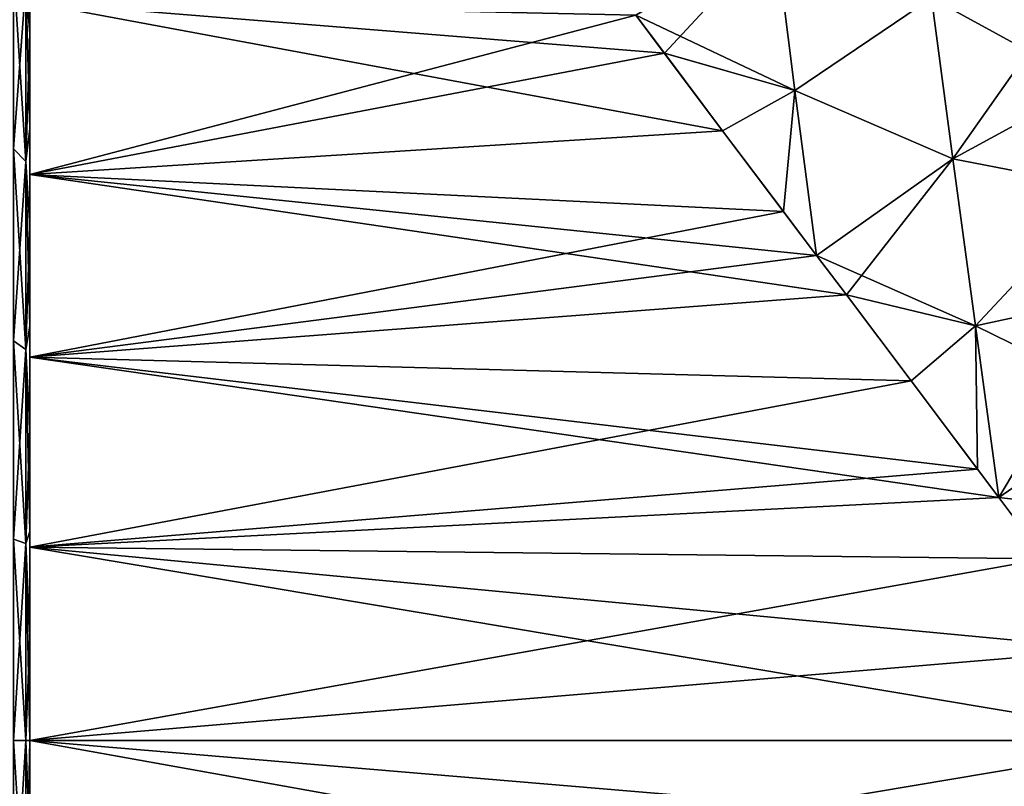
# Model space of a CAD drawing. Header units: metres. Extents: x -42 to 163, y -93 to 90.
# Tile 28 of 232: x 7.91 to 16.88, y -0.42 to 6.57. Entities that reach past the tile are written whole.
import ezdxf

# ---------------------------------------------------------------- set-up
doc = ezdxf.new("R2010")
doc.units = ezdxf.units.M
doc.layers.add('solid_500770_SW0001', color=7, linetype='CONTINUOUS')

msp = doc.modelspace()

# ---------------------------------------------------------------- linework, layer by layer
at = {"layer": 'solid_500770_SW0001'}
for points in [[(7.962392, 6.905352, 12.560788), (8, 6.440042, 12.430833), (8, 7.273533, 11.962252)], [(7.962392, 6.905352, -12.560788), (8, 7.27353, -11.962253), (8, 6.44004, -12.430834)], [(8, 7.273533, 11.962252), (8, 6.440042, 12.430833), (8, 6.728545, 11.064764)], [(8, 6.44004, -12.430834), (8, 7.27353, -11.962253), (8, 6.728545, -11.064764)], [(14.972012, 5.92412, -11.551769), (13.52107, 6.609884, -11.136065), (14.791335, 7.351579, -10.810185)], [(14.791337, 7.351577, 10.810187), (13.52107, 6.609884, 11.136065), (13.782244, 6.263198, 11.334675)], [(14.791337, 7.351577, 10.810187), (13.782244, 6.263198, 11.334675), (14.972013, 5.924117, 11.551771)], [(14.972012, 5.92412, -11.551769), (14.791335, 7.351579, -10.810185), (16.2167, 6.769708, -11.37141)], [(14.791337, 7.351577, 10.810187), (14.972013, 5.924117, 11.551771), (16.216703, 6.769711, 11.371409)], [(7.962392, 5.276617, -13.327213), (7.851307, 5.39344, -13.622275), (7.851307, 7.058235, -12.838882)], [(7.962392, 6.905352, -12.560788), (7.962392, 5.276617, -13.327213), (7.851307, 7.058235, -12.838882)], [(7.962392, 6.905352, 12.560788), (7.851307, 7.058235, 12.838882), (7.851307, 5.39344, 13.622275)], [(7.962392, 5.276617, 13.327213), (7.962392, 6.905352, 12.560788), (7.851307, 5.39344, 13.622275)], [(7.962392, 5.276617, 13.327213), (8, 6.440042, 12.430833), (7.962392, 6.905352, 12.560788)], [(7.962392, 6.905352, -12.560788), (8, 6.44004, -12.430834), (8, 5.57651, -12.841429)], [(7.962392, 6.905352, -12.560788), (8, 5.57651, -12.841429), (7.962392, 5.276617, -13.327213)], [(16.2167, 6.769708, -11.37141), (17.530239, 6.890604, -11.696574), (17.658554, 5.979508, -12.018311)], [(16.216703, 6.769711, 11.371409), (16.410984, 5.301924, 11.95801), (17.530252, 6.890514, 11.696609)], [(16.410984, 5.301924, 11.95801), (17.658567, 5.979413, 12.018342), (17.530252, 6.890514, 11.696609)], [(14.972012, 5.92412, -11.551769), (16.2167, 6.769708, -11.37141), (16.410982, 5.30192, -11.958011)], [(14.972013, 5.924117, 11.551771), (16.410984, 5.301924, 11.95801), (16.216703, 6.769711, 11.371409)], [(16.410982, 5.30192, -11.958011), (16.2167, 6.769708, -11.37141), (17.658554, 5.979508, -12.018311)], [(8, 6.728545, -11.064764), (13.782163, 6.263304, -11.334616), (14.31376, 5.557542, -11.696847)], [(8, 5.159281, -11.877882), (8, 6.728545, -11.064764), (14.31376, 5.557542, -11.696847)], [(8, 6.728545, -11.064764), (13.52107, 6.609884, -11.136065), (13.782163, 6.263304, -11.334616)], [(8, 6.728545, 11.064764), (8, 5.159281, 11.877882), (13.52107, 6.609884, 11.136065)], [(8, 5.576513, 12.841428), (8, 5.159281, 11.877882), (8, 6.728545, 11.064764)], [(8, 6.440042, 12.430833), (8, 5.576513, 12.841428), (8, 6.728545, 11.064764)], [(8, 6.44004, -12.430834), (8, 6.728545, -11.064764), (8, 5.159281, -11.877882)], [(8, 5.159281, 11.877882), (13.782244, 6.263198, 11.334675), (13.52107, 6.609884, 11.136065)], [(14.972012, 5.92412, -11.551769), (13.782163, 6.263304, -11.334616), (13.52107, 6.609884, -11.136065)], [(7.962392, 5.276617, 13.327213), (8, 5.576513, 12.841428), (8, 6.440042, 12.430833)], [(8, 5.57651, -12.841429), (8, 6.44004, -12.430834), (8, 5.159281, -11.877882)], [(8, 5.159281, 11.877882), (14.313842, 5.557434, 11.696898), (13.782244, 6.263198, 11.334675)], [(14.972012, 5.92412, -11.551769), (14.31376, 5.557542, -11.696847), (13.782163, 6.263304, -11.334616)], [(14.972013, 5.924117, 11.551771), (13.782244, 6.263198, 11.334675), (14.313842, 5.557434, 11.696898)], [(14.972012, 5.92412, -11.551769), (15.169196, 4.421858, -12.171675), (14.31376, 5.557542, -11.696847)], [(14.972013, 5.924117, 11.551771), (14.313842, 5.557434, 11.696898), (14.8674, 4.822391, 12.018613)], [(14.972013, 5.924117, 11.551771), (14.8674, 4.822391, 12.018613), (15.1692, 4.421851, 12.171678)], [(14.972012, 5.92412, -11.551769), (16.410982, 5.30192, -11.958011), (15.169196, 4.421858, -12.171675)], [(14.972013, 5.924117, 11.551771), (15.1692, 4.421851, 12.171678), (16.410984, 5.301924, 11.95801)], [(16.410982, 5.30192, -11.958011), (17.658554, 5.979508, -12.018311), (17.791288, 5.035339, -12.296562)], [(16.410984, 5.301924, 11.95801), (17.791306, 5.035235, 12.296591), (17.658567, 5.979413, 12.018342)], [(7.962392, 5.276617, 13.327213), (8, 4.686945, 13.192131), (8, 5.576513, 12.841428)], [(7.962392, 5.276617, -13.327213), (8, 5.57651, -12.841429), (8, 4.686942, -13.192132)], [(8, 5.576513, 12.841428), (8, 4.686945, 13.192131), (8, 5.159281, 11.877882)], [(8, 4.686942, -13.192132), (8, 5.57651, -12.841429), (8, 5.159281, -11.877882)], [(8, 5.159281, -11.877882), (14.31376, 5.557542, -11.696847), (14.867317, 4.822502, -12.018568)], [(8, 5.159281, 11.877882), (14.8674, 4.822391, 12.018613), (14.313842, 5.557434, 11.696898)], [(14.31376, 5.557542, -11.696847), (15.169196, 4.421858, -12.171675), (14.867317, 4.822502, -12.018568)], [(7.962392, 3.564667, -13.883459), (7.851307, 3.643588, -14.190837), (7.851307, 5.39344, -13.622275)], [(7.962392, 5.276617, -13.327213), (7.962392, 3.564667, -13.883459), (7.851307, 5.39344, -13.622275)], [(7.962392, 5.276617, 13.327213), (7.851307, 5.39344, 13.622275), (7.851307, 3.643588, 14.190837)], [(16.616892, 3.778828, -12.421473), (15.169196, 4.421858, -12.171675), (16.410982, 5.30192, -11.958011)], [(16.410984, 5.301924, 11.95801), (15.1692, 4.421851, 12.171678), (15.441202, 4.060871, 12.296822)], [(16.410984, 5.301924, 11.95801), (15.441202, 4.060871, 12.296822), (16.616898, 3.778818, 12.421474)], [(16.616892, 3.778828, -12.421473), (16.410982, 5.30192, -11.958011), (17.791288, 5.035339, -12.296562)], [(16.410984, 5.301924, 11.95801), (16.616898, 3.778818, 12.421474), (17.791306, 5.035235, 12.296591)], [(7.962392, 3.564667, 13.883459), (7.962392, 5.276617, 13.327213), (7.851307, 3.643588, 14.190837)], [(7.962392, 3.564667, 13.883459), (8, 4.686945, 13.192131), (7.962392, 5.276617, 13.327213)], [(7.962392, 5.276617, -13.327213), (8, 4.686942, -13.192132), (8, 3.775537, -13.481292)], [(7.962392, 5.276617, -13.327213), (8, 3.775537, -13.481292), (7.962392, 3.564667, -13.883459)], [(8, 5.159281, -11.877882), (15.169196, 4.421858, -12.171675), (15.441118, 4.060986, -12.296783)], [(8, 3.493926, -12.469754), (8, 5.159281, -11.877882), (15.441118, 4.060986, -12.296783)], [(8, 5.159281, -11.877882), (14.867317, 4.822502, -12.018568), (15.169196, 4.421858, -12.171675)], [(8, 5.159281, 11.877882), (8, 3.493926, 12.469754), (14.8674, 4.822391, 12.018613)], [(8, 3.77554, 13.481291), (8, 3.493926, 12.469754), (8, 5.159281, 11.877882)], [(8, 4.686945, 13.192131), (8, 3.77554, 13.481291), (8, 5.159281, 11.877882)], [(8, 4.686942, -13.192132), (8, 5.159281, -11.877882), (8, 3.493926, -12.469754)], [(16.616892, 3.778828, -12.421473), (17.791288, 5.035339, -12.296562), (17.928144, 4.063588, -12.528321)], [(16.616898, 3.778818, 12.421474), (17.928158, 4.06349, 12.528342), (17.791306, 5.035235, 12.296591)], [(8, 3.493926, 12.469754), (15.1692, 4.421851, 12.171678), (14.8674, 4.822391, 12.018613)], [(7.962392, 3.564667, 13.883459), (8, 3.77554, 13.481291), (8, 4.686945, 13.192131)], [(8, 3.775537, -13.481292), (8, 4.686942, -13.192132), (8, 3.493926, -12.469754)], [(8, 3.493926, 12.469754), (15.441202, 4.060871, 12.296822), (15.1692, 4.421851, 12.171678)], [(16.616892, 3.778828, -12.421473), (15.441118, 4.060986, -12.296783), (15.169196, 4.421858, -12.171675)], [(8, 3.493926, -12.469754), (15.441118, 4.060986, -12.296783), (16.031462, 3.277106, -12.52849)], [(8, 3.493926, 12.469754), (16.03154, 3.277001, 12.528518), (15.441202, 4.060871, 12.296822)], [(16.616892, 3.778828, -12.421473), (16.031462, 3.277106, -12.52849), (15.441118, 4.060986, -12.296783)], [(16.616898, 3.778818, 12.421474), (15.441202, 4.060871, 12.296822), (16.03154, 3.277001, 12.528518)], [(16.616892, 3.778828, -12.421473), (17.928144, 4.063588, -12.528321), (18.06818, 3.068676, -12.711246)], [(16.616898, 3.778818, 12.421474), (16.831936, 2.214288, 12.759288), (17.928158, 4.06349, 12.528342)], [(17.928158, 4.06349, 12.528342), (16.831936, 2.214288, 12.759288), (18.06819, 3.068598, 12.711258)], [(7.962392, 3.564667, 13.883459), (8, 2.84662, 13.707538), (8, 3.77554, 13.481291)], [(7.962392, 3.564667, -13.883459), (8, 3.775537, -13.481292), (8, 2.846618, -13.707538)], [(8, 3.77554, 13.481291), (8, 2.84662, 13.707538), (8, 3.493926, 12.469754)], [(8, 2.846618, -13.707538), (8, 3.775537, -13.481292), (8, 3.493926, -12.469754)], [(16.616892, 3.778828, -12.421473), (16.83193, 2.214295, -12.759287), (16.031462, 3.277106, -12.52849)], [(16.616898, 3.778818, 12.421474), (16.03154, 3.277001, 12.528518), (16.63596, 2.474563, 12.711374)], [(16.616892, 3.778828, -12.421473), (18.06818, 3.068676, -12.711246), (16.83193, 2.214295, -12.759287)], [(16.616898, 3.778818, 12.421474), (16.63596, 2.474563, 12.711374), (16.831936, 2.214288, 12.759288)], [(7.962392, 1.796499, -14.220756), (7.851307, 1.836273, -14.535601), (7.851307, 3.643588, -14.190837)], [(7.962392, 3.564667, -13.883459), (7.962392, 1.796499, -14.220756), (7.851307, 3.643588, -14.190837)], [(7.962392, 3.564667, 13.883459), (7.851307, 3.643588, 14.190837), (7.851307, 1.836273, 14.535601)], [(7.962392, 1.796499, 14.220756), (7.962392, 3.564667, 13.883459), (7.851307, 1.836273, 14.535601)], [(7.962392, 1.796499, 14.220756), (8, 2.84662, 13.707538), (7.962392, 3.564667, 13.883459)], [(7.962392, 3.564667, -13.883459), (8, 2.846618, -13.707538), (8, 1.904203, -13.869893)], [(7.962392, 3.564667, -13.883459), (8, 1.904203, -13.869893), (7.962392, 1.796499, -14.220756)], [(8, 3.493926, -12.469754), (16.635895, 2.474646, -12.711358), (16.83193, 2.214295, -12.759287)], [(8, 1.763442, -12.829369), (8, 3.493926, -12.469754), (16.83193, 2.214295, -12.759287)], [(8, 3.493926, -12.469754), (16.031462, 3.277106, -12.52849), (16.635895, 2.474646, -12.711358)], [(8, 3.493926, 12.469754), (8, 1.763442, 12.829369), (16.03154, 3.277001, 12.528518)], [(8, 1.904205, 13.869893), (8, 1.763442, 12.829369), (8, 3.493926, 12.469754)], [(8, 2.84662, 13.707538), (8, 1.904205, 13.869893), (8, 3.493926, 12.469754)], [(8, 2.846618, -13.707538), (8, 3.493926, -12.469754), (8, 1.763442, -12.829369)], [(8, 1.763442, 12.829369), (16.63596, 2.474563, 12.711374), (16.03154, 3.277001, 12.528518)], [(16.031462, 3.277106, -12.52849), (16.83193, 2.214295, -12.759287), (16.635895, 2.474646, -12.711358)], [(18.210609, 2.056142, -12.843354), (16.83193, 2.214295, -12.759287), (18.06818, 3.068676, -12.711246)], [(18.06819, 3.068598, 12.711258), (16.831936, 2.214288, 12.759288), (18.210617, 2.056102, 12.843358)], [(7.962392, 1.796499, 14.220756), (8, 1.904205, 13.869893), (8, 2.84662, 13.707538)], [(8, 1.904203, -13.869893), (8, 2.846618, -13.707538), (8, 1.763442, -12.829369)], [(8, 1.763442, 12.829369), (16.831936, 2.214288, 12.759288), (16.63596, 2.474563, 12.711374)], [(8, 1.763442, -12.829369), (16.83193, 2.214295, -12.759287), (17.251089, 1.658053, -12.843417)], [(8, 1.763442, 12.829369), (17.251123, 1.658001, 12.843424), (16.831936, 2.214288, 12.759288)], [(18.210609, 2.056142, -12.843354), (17.251089, 1.658053, -12.843417), (16.83193, 2.214295, -12.759287)], [(18.210617, 2.056102, 12.843358), (16.831936, 2.214288, 12.759288), (17.251123, 1.658001, 12.843424)], [(7.962392, 1.796499, 14.220756), (8, 0.953358, 13.967506), (8, 1.904205, 13.869893)], [(7.962392, 1.796499, -14.220756), (8, 1.904203, -13.869893), (8, 0.953358, -13.967506)], [(8, 1.904205, 13.869893), (8, 0.953358, 13.967506), (8, 1.763442, 12.829369)], [(8, 0.953358, -13.967506), (8, 1.904203, -13.869893), (8, 1.763442, -12.829369)], [(7.962392, 1.796499, 14.220756), (7.851307, 1.836273, 14.535601), (7.851307, 0, 14.651129)], [(7.851307, 1.836273, -14.535601), (7.962392, 0, -14.333781), (7.851307, 0, -14.651129)], [(7.962392, 1.796499, -14.220756), (7.962392, 0, -14.333781), (7.851307, 1.836273, -14.535601)], [(7.962392, 1.796499, 14.220756), (7.851307, 0, 14.651129), (7.962392, 0, 14.333781)], [(7.962392, 1.796499, 14.220756), (7.962392, 0, 14.333781), (8, 0.953358, 13.967506)], [(7.962392, 1.796499, -14.220756), (8, 0.953358, -13.967506), (8, 0, -14)], [(7.962392, 1.796499, -14.220756), (8, 0, -14), (7.962392, 0, -14.333781)], [(8, 1.763442, -12.829369), (18.5, 0, -12.95), (8, 0, -12.95)], [(8, 0.953358, -13.967506), (8, 1.763442, -12.829369), (8, 0, -12.95)], [(8, 1.763442, -12.829369), (17.872675, 0.831981, -12.923246), (18.5, 0, -12.95)], [(8, 1.763442, -12.829369), (17.251089, 1.658053, -12.843417), (17.872675, 0.831981, -12.923246)], [(8, 1.763442, 12.829369), (8, 0, 12.95), (17.251123, 1.658001, 12.843424)], [(8, 0, 14), (8, 0, 12.95), (8, 1.763442, 12.829369)], [(8, 0.953358, 13.967506), (8, 0, 14), (8, 1.763442, 12.829369)], [(8, 0, 12.95), (17.872688, 0.831957, 12.923248), (17.251123, 1.658001, 12.843424)], [(7.962392, 0, 14.333781), (8, 0, 14), (8, 0.953358, 13.967506)], [(8, 0, -14), (8, 0.953358, -13.967506), (8, 0, -12.95)], [(8, 0, 12.95), (18.5, 0, 12.95), (17.872688, 0.831957, 12.923248)], [(7.962392, 0, 14.333781), (7.851307, 0, 14.651129), (7.851307, -1.836273, 14.535601)], [(7.962392, -1.796499, 14.220756), (7.962392, 0, 14.333781), (7.851307, -1.836273, 14.535601)], [(7.962392, -1.796499, 14.220756), (8, -0.953358, 13.967506), (8, 0, 14)], [(7.962392, -1.796499, 14.220756), (8, 0, 14), (7.962392, 0, 14.333781)], [(7.962392, 0, -14.333781), (8, 0, -14), (8, -0.953358, -13.967506)], [(17.872683, -0.831967, -12.923247), (8, 0, -12.95), (18.5, 0, -12.95)], [(17.872683, -0.831967, -12.923247), (17.251108, -1.658024, -12.843421), (8, 0, -12.95)], [(8, -1.763442, -12.829369), (8, 0, -12.95), (17.251108, -1.658024, -12.843421)], [(8, 0, -14), (8, 0, -12.95), (8, -1.763442, -12.829369)], [(8, -1.763442, 12.829369), (18.5, 0, 12.95), (8, 0, 12.95)], [(8, -1.763442, 12.829369), (17.872681, -0.831971, 12.923247), (18.5, 0, 12.95)], [(8, -0.953358, 13.967506), (8, 0, 12.95), (8, 0, 14)], [(8, -0.953358, -13.967506), (8, 0, -14), (8, -1.763442, -12.829369)], [(7.962392, -1.796499, -14.220756), (7.851307, -1.836273, -14.535601), (7.851307, 0, -14.651129)], [(7.962392, 0, -14.333781), (7.962392, -1.796499, -14.220756), (7.851307, 0, -14.651129)], [(7.962392, 0, -14.333781), (8, -0.953358, -13.967506), (7.962392, -1.796499, -14.220756)], [(8, -0.953358, 13.967506), (8, -1.763442, 12.829369), (8, 0, 12.95)]]:
    msp.add_3dface(points, dxfattribs=at)

doc.saveas('drawing.dxf')
